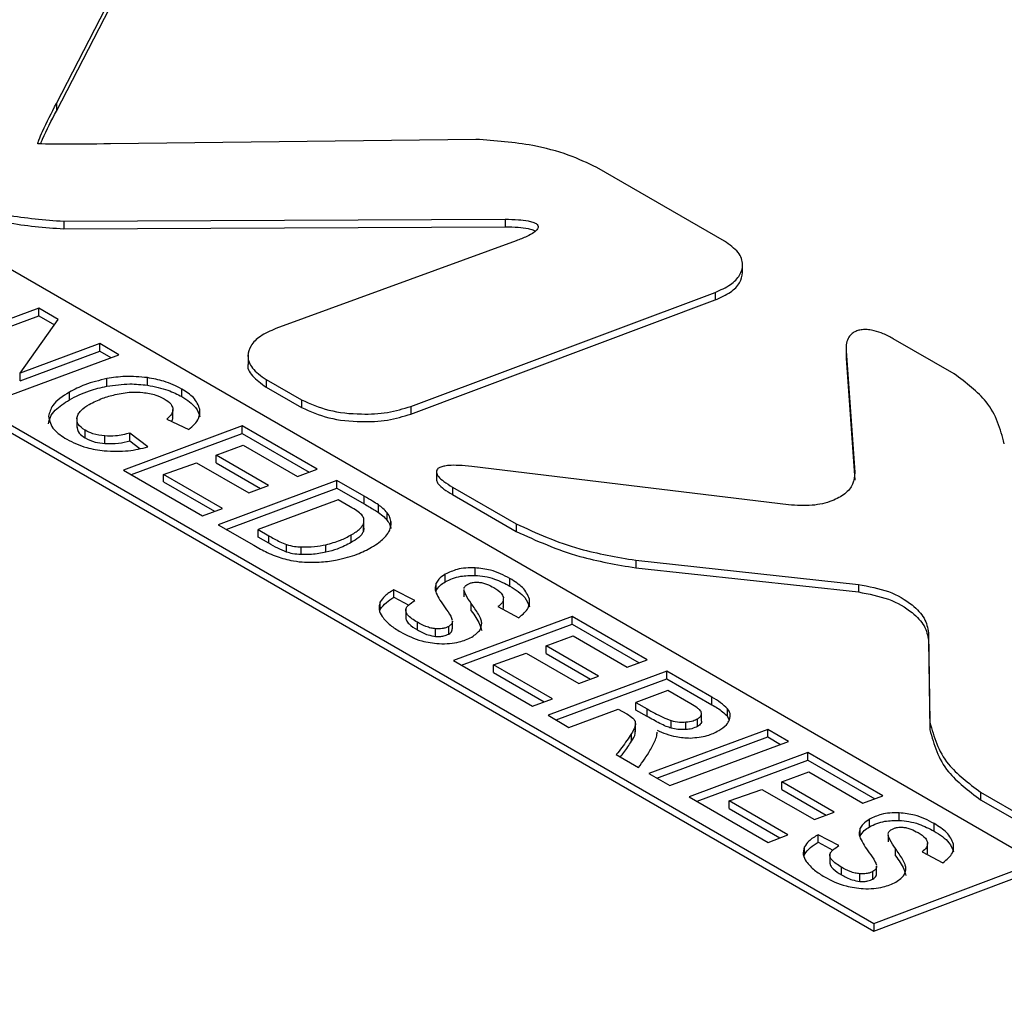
# Paper-space layout 'Sheet1' of a CAD drawing. Header units: millimetres. Extents: x 0 to 420, y 0 to 297.
# Tile 114 of 135: x 326.66 to 328.77, y 264.95 to 267.06. Entities that reach past the tile are written whole.
import ezdxf

# ---------------------------------------------------------------- set-up
doc = ezdxf.new("R2010")
doc.units = ezdxf.units.MM
doc.layers.add('SLD-0', color=179, linetype='Continuous')

psp = doc.layouts.new('Sheet1')

# ---------------------------------------------------------------- linework, layer by layer
at = {"layer": 'SLD-0', "color": 179, "linetype": 'Continuous', "lineweight": 25}
for p, q in [((326.7376, 266.8806), (326.9063, 267.2067)), ((326.7376, 266.8643), (326.9063, 267.1904)), ((328.8433, 265.2516), (325.5068, 267.1777)), ((325.1575, 267.0462), (328.494, 265.1201)), ((325.1575, 267.0298), (328.494, 265.1037)), ((326.7376, 266.8806), (326.7376, 266.8643)), ((327.6389, 266.8034), (326.8543, 266.7937)), ((328.1728, 266.5849), (327.8986, 266.7432)), ((326.7536, 266.6276), (327.7021, 266.6319)), ((326.7536, 266.6276), (326.7536, 266.6113)), ((327.7021, 266.6319), (327.7021, 266.6156)), ((326.7536, 266.6113), (327.7021, 266.6156)), ((327.7256, 266.5856), (327.2092, 266.3972)), ((328.2119, 266.5153), (328.2119, 266.5357)), ((327.4994, 266.23), (328.1528, 266.4749)), ((328.1528, 266.4749), (328.1528, 266.4586)), ((327.4994, 266.2136), (328.1528, 266.4586)), ((326.6997, 266.4409), (326.4446, 266.346)), ((326.7415, 266.4167), (326.6997, 266.4409)), ((326.6997, 266.4245), (326.6997, 266.4409)), ((326.4618, 266.3361), (326.6997, 266.4245)), ((326.66, 266.3017), (326.7415, 266.4167)), ((326.6997, 266.4245), (326.7333, 266.4051)), ((326.8307, 266.3652), (326.66, 266.3017)), ((326.8722, 266.3412), (326.8307, 266.3652)), ((326.8307, 266.3489), (326.8307, 266.3652)), ((328.6663, 266.3), (328.5356, 266.3754)), ((326.6172, 266.2464), (326.8722, 266.3412)), ((326.66, 266.2854), (326.8307, 266.3489)), ((326.8307, 266.3489), (326.855, 266.3348)), ((328.4341, 266.3568), (328.4341, 266.3364)), ((328.4343, 266.3498), (328.4529, 266.0884)), ((328.4343, 266.3498), (328.4343, 266.3334)), ((327.1494, 266.3408), (327.1494, 266.3204)), ((328.4346, 266.3384), (328.4343, 266.3334)), ((328.4343, 266.3334), (328.4529, 266.072)), ((326.66, 266.2854), (326.66, 266.3017)), ((326.8462, 266.2735), (326.8462, 266.2898)), ((326.9333, 266.2756), (326.9333, 266.2919)), ((327.1882, 266.2881), (327.2642, 266.2442)), ((327.1882, 266.2881), (327.1882, 266.2718)), ((326.7657, 266.2444), (326.7657, 266.2607)), ((327.0071, 266.2511), (327.0071, 266.2675)), ((327.1882, 266.2718), (327.2642, 266.2279)), ((327.2642, 266.2442), (327.2642, 266.2279)), ((326.9881, 266.2053), (326.9881, 266.2237)), ((327.046, 266.2077), (327.046, 266.224)), ((327.4994, 266.23), (327.4994, 266.2136)), ((326.7817, 266.205), (326.7817, 266.1846)), ((326.9751, 266.2029), (327.022, 266.1805)), ((326.7993, 266.1624), (326.7993, 266.1788)), ((327.1371, 266.1884), (326.882, 266.0935)), ((326.9342, 266.143), (326.8957, 266.1728)), ((326.8957, 266.1565), (326.8957, 266.1728)), ((326.8992, 266.0836), (327.1371, 266.172)), ((327.2982, 266.0953), (327.1371, 266.1884)), ((327.1371, 266.172), (327.1371, 266.1884)), ((327.1371, 266.172), (327.281, 266.0889)), ((326.8419, 266.1504), (326.8419, 266.1667)), ((326.8957, 266.1565), (326.9172, 266.1398)), ((327.0812, 266.1252), (327.1392, 266.1467)), ((327.1392, 266.1467), (327.2556, 266.0795)), ((326.9681, 266.0843), (327.0386, 266.1093)), ((327.0386, 266.1093), (327.1511, 266.0443)), ((327.1937, 266.0602), (327.0812, 266.1252)), ((327.0812, 266.1088), (327.0812, 266.1252)), ((327.0812, 266.1088), (327.1765, 266.0538)), ((326.882, 266.0935), (327.0518, 265.9955)), ((327.2556, 266.0795), (327.2982, 266.0953)), ((327.554, 266.0919), (327.554, 266.0715)), ((328.3103, 266.0186), (327.6299, 266.1011)), ((327.0945, 266.0113), (326.9681, 266.0843)), ((326.9681, 266.068), (326.9681, 266.0843)), ((326.9681, 266.068), (327.0773, 266.0049)), ((327.3404, 266.071), (327.0853, 265.9762)), ((327.399, 266.0372), (327.3404, 266.071)), ((327.3404, 266.0546), (327.3404, 266.071)), ((327.1025, 265.9662), (327.3404, 266.0546)), ((327.1511, 266.0443), (327.1937, 266.0602)), ((327.3404, 266.0546), (327.399, 266.0208)), ((327.5886, 266.057), (327.7253, 265.9781)), ((327.5886, 266.057), (327.5886, 266.0407)), ((327.3429, 266.0296), (327.1711, 265.9656)), ((327.3689, 266.0146), (327.3429, 266.0296)), ((327.399, 266.0208), (327.399, 266.0372)), ((327.5886, 266.0407), (327.7253, 265.9618)), ((327.0518, 265.9955), (327.0945, 266.0113)), ((327.4296, 266.0023), (327.4296, 266.0187)), ((327.3985, 265.9687), (327.3985, 265.9851)), ((327.4484, 265.9854), (327.4484, 266.0017)), ((327.0853, 265.9762), (327.1619, 265.9319)), ((327.1711, 265.9656), (327.1938, 265.9525)), ((327.1711, 265.9493), (327.1711, 265.9656)), ((327.3972, 265.9617), (327.3972, 265.978)), ((327.3981, 265.9688), (327.3972, 265.9617)), ((327.7253, 265.9781), (327.7253, 265.9618)), ((327.1938, 265.9362), (327.1711, 265.9493)), ((327.1938, 265.9362), (327.1938, 265.9525)), ((327.3712, 265.938), (327.3712, 265.9543)), ((327.2323, 265.9173), (327.2323, 265.9336)), ((327.2635, 265.912), (327.2635, 265.9283)), ((327.3166, 265.9169), (327.3166, 265.9333)), ((327.9824, 265.8998), (328.4605, 265.848)), ((327.9824, 265.8998), (327.9824, 265.8835)), ((327.637, 265.8674), (327.637, 265.8837)), ((327.9824, 265.8835), (328.4605, 265.8317)), ((327.5732, 265.8535), (327.5732, 265.8699)), ((327.712, 265.8443), (327.712, 265.8606)), ((327.5076, 265.8133), (327.4629, 265.8366)), ((327.4629, 265.8203), (327.4629, 265.8366)), ((327.5535, 265.8344), (327.5535, 265.8507)), ((327.6132, 265.8373), (327.6132, 265.821)), ((327.6133, 265.8353), (327.6134, 265.8373)), ((328.4605, 265.848), (328.4605, 265.8317)), ((327.4629, 265.8203), (327.4946, 265.8037)), ((327.6982, 265.8015), (327.6982, 265.8178)), ((327.7539, 265.8001), (327.7539, 265.8164)), ((327.4326, 265.7901), (327.4336, 265.7943)), ((327.4336, 265.7943), (327.4336, 265.8106)), ((327.4881, 265.7948), (327.4881, 265.7744)), ((327.6291, 265.7909), (327.6291, 265.8072)), ((327.6862, 265.8002), (327.731, 265.7765)), ((327.8457, 265.7793), (327.5907, 265.6844)), ((328.0069, 265.6862), (327.8457, 265.7793)), ((327.8457, 265.7629), (327.8457, 265.7793)), ((327.5131, 265.7503), (327.5131, 265.7667)), ((327.5524, 265.7364), (327.5524, 265.7527)), ((327.5805, 265.7413), (327.5805, 265.7576)), ((327.5885, 265.7527), (327.5885, 265.769)), ((327.6079, 265.6745), (327.8457, 265.7629)), ((327.8457, 265.7629), (327.9897, 265.6798)), ((327.7899, 265.716), (327.8479, 265.7376)), ((327.8479, 265.7376), (327.9642, 265.6704)), ((328.6113, 265.744), (328.6141, 265.552)), ((328.6113, 265.744), (328.6113, 265.7277)), ((327.9024, 265.6511), (327.7899, 265.716)), ((327.7899, 265.6997), (327.7899, 265.716)), ((328.6113, 265.7277), (328.6141, 265.5357)), ((327.6767, 265.6752), (327.7472, 265.7002)), ((327.7472, 265.7002), (327.8598, 265.6352)), ((327.7899, 265.6997), (327.8852, 265.6447)), ((327.9642, 265.6704), (328.0069, 265.6862)), ((327.5907, 265.6844), (327.7604, 265.5864)), ((327.8032, 265.6022), (327.6767, 265.6752)), ((327.6767, 265.6589), (327.6767, 265.6752)), ((327.6767, 265.6589), (327.7859, 265.5958)), ((328.0493, 265.6618), (327.7941, 265.567)), ((327.8113, 265.5571), (328.0493, 265.6454)), ((327.8598, 265.6352), (327.9024, 265.6511)), ((328.1458, 265.6061), (328.0493, 265.6618)), ((328.0493, 265.6454), (328.0493, 265.6618)), ((328.0493, 265.6454), (328.1458, 265.5897)), ((327.7604, 265.5864), (327.8032, 265.6022)), ((328.0513, 265.6201), (327.9828, 265.5946)), ((328.1005, 265.5917), (328.0513, 265.6201)), ((328.1458, 265.5897), (328.1458, 265.6061)), ((327.8389, 265.5411), (327.9445, 265.5804)), ((327.9445, 265.5804), (327.9628, 265.5699)), ((327.9828, 265.5946), (328.0065, 265.5809)), ((327.9828, 265.5783), (327.9828, 265.5946)), ((328.0065, 265.5646), (328.0065, 265.5809)), ((328.1796, 265.5645), (328.1796, 265.5808)), ((327.7941, 265.567), (327.8389, 265.5411)), ((328.0065, 265.5646), (327.9828, 265.5783)), ((328.1152, 265.5431), (328.1152, 265.5595)), ((328.1237, 265.5543), (328.1237, 265.5706)), ((328.1796, 265.5645), (328.1832, 265.5564)), ((327.9816, 265.5312), (327.9816, 265.5516)), ((328.0585, 265.5394), (328.0585, 265.5557)), ((328.0899, 265.5363), (328.0899, 265.5526)), ((328.6141, 265.552), (328.6141, 265.5357)), ((327.9731, 265.5112), (327.9731, 265.5276)), ((328.2657, 265.5368), (328.0106, 265.442)), ((328.0278, 265.4321), (328.2657, 265.5205)), ((328.3104, 265.511), (328.2657, 265.5368)), ((328.2657, 265.5205), (328.2657, 265.5368)), ((328.2657, 265.5205), (328.2932, 265.5046)), ((328.0553, 265.4162), (328.3104, 265.511)), ((327.9404, 265.4825), (327.9884, 265.4548)), ((328.3519, 265.4871), (328.0968, 265.3922)), ((328.513, 265.394), (328.3519, 265.4871)), ((328.3519, 265.4707), (328.3519, 265.4871)), ((328.114, 265.3823), (328.3519, 265.4707)), ((328.3519, 265.4707), (328.4958, 265.3876)), ((328.0106, 265.442), (328.0553, 265.4162)), ((328.296, 265.4238), (328.354, 265.4454)), ((328.354, 265.4454), (328.4704, 265.3782)), ((328.4085, 265.3589), (328.296, 265.4238)), ((328.296, 265.4075), (328.296, 265.4238)), ((328.0968, 265.3922), (328.2666, 265.2942)), ((328.1828, 265.383), (328.2534, 265.408)), ((328.2534, 265.408), (328.366, 265.343)), ((328.296, 265.4075), (328.3913, 265.3525)), ((328.4704, 265.3782), (328.513, 265.394)), ((328.7231, 265.4021), (328.8517, 265.3279)), ((328.7231, 265.4021), (328.7231, 265.3857)), ((328.3093, 265.31), (328.1828, 265.383)), ((328.1828, 265.3667), (328.1828, 265.383)), ((328.7231, 265.3857), (328.8517, 265.3115)), ((328.1828, 265.3667), (328.2921, 265.3036)), ((328.366, 265.343), (328.4085, 265.3589)), ((328.5482, 265.3414), (328.5482, 265.3577)), ((328.4844, 265.3275), (328.4844, 265.3438)), ((328.6232, 265.3182), (328.6232, 265.3345)), ((328.2666, 265.2942), (328.3093, 265.31)), ((328.4188, 265.2873), (328.3741, 265.3106)), ((328.3741, 265.2943), (328.3741, 265.3106)), ((328.4647, 265.3084), (328.4647, 265.3247)), ((328.5244, 265.3113), (328.5244, 265.295)), ((328.5246, 265.3093), (328.5246, 265.3113)), ((328.3448, 265.2682), (328.3448, 265.2846)), ((328.3741, 265.2943), (328.4058, 265.2777)), ((328.6094, 265.2754), (328.6094, 265.2918)), ((328.6651, 265.2741), (328.6651, 265.2904)), ((328.3438, 265.2641), (328.3448, 265.2682)), ((328.3993, 265.2688), (328.3993, 265.2484)), ((328.5403, 265.2649), (328.5403, 265.2812)), ((328.5974, 265.2741), (328.6422, 265.2505)), ((328.494, 265.1201), (328.8433, 265.2516)), ((328.4997, 265.2266), (328.4997, 265.243)), ((328.4243, 265.2243), (328.4243, 265.2407)), ((328.4637, 265.2104), (328.4637, 265.2267)), ((328.4917, 265.2153), (328.4917, 265.2316)), ((328.494, 265.1037), (328.8433, 265.2352)), ((328.494, 265.1201), (328.494, 265.1037))]:
    psp.add_line(p, q, dxfattribs=at)
at = {"layer": 'SLD-0', "color": 8, "linetype": 'Continuous', "lineweight": 25}
psp.add_line((327.4564, 265.9749), (327.4564, 265.9841), dxfattribs=at)
at = {"layer": 'SLD-0', "color": 179, "linetype": 'Continuous', "lineweight": 25}
for points, knots in [([(300.8117, 233.1349), (301.6188, 233.2648), (303.2339, 233.5248), (305.597, 234.02), (308.0793, 234.6326), (310.6473, 235.3998), (313.2718, 236.337), (315.7847, 237.3803), (318.1811, 238.5162), (320.457, 239.7305), (322.6938, 241.0634), (324.8882, 242.5115), (327.0544, 244.0642), (329.5567, 245.9831), (332.3625, 248.2786), (335.4913, 250.9386), (338.371, 253.376), (341.0645, 255.5658), (343.5864, 257.5012), (346.2373, 259.3761), (348.7394, 260.9713), (351.0598, 262.2977), (353.1481, 263.3799), (355.3328, 264.3974), (357.612, 265.3396), (359.8488, 266.1475), (362.024, 266.8283), (364.1112, 267.4047), (365.5452, 267.7306), (366.2619, 267.8935)], [0, 0, 0, 0, 0.027717, 0.05546, 0.083177, 0.117121, 0.151185, 0.185354, 0.219572, 0.253751, 0.287773, 0.32568, 0.363607, 0.401527, 0.462639, 0.523763, 0.584887, 0.631004, 0.677154, 0.723264, 0.769326, 0.800145, 0.831038, 0.861937, 0.892791, 0.923577, 0.949045, 0.974532, 1, 1, 1, 1]), ([(366.2864, 267.8306), (365.5699, 267.6713), (364.1362, 267.3526), (362.0491, 266.7847), (359.8738, 266.1107), (357.6369, 265.3079), (355.3576, 264.3698), (353.1731, 263.3553), (351.0853, 262.2756), (348.765, 260.9512), (346.2629, 259.3578), (343.6119, 257.4842), (341.0903, 255.5499), (338.3969, 253.3607), (335.5173, 250.9232), (332.3888, 248.2628), (329.5832, 245.9664), (327.0811, 244.0464), (324.9148, 242.4924), (322.7202, 241.0427), (320.4828, 239.7079), (318.206, 238.4914), (315.8088, 237.353), (313.2951, 236.3066), (310.6701, 235.3653), (308.1014, 234.5932), (305.618, 233.9748), (303.2535, 233.4727), (301.6375, 233.2059), (300.8299, 233.0726)], [0, 0, 0, 0, 0.02543, 0.050879, 0.076309, 0.107066, 0.137893, 0.168764, 0.19963, 0.230421, 0.276466, 0.322559, 0.368692, 0.414792, 0.475916, 0.53704, 0.598151, 0.636084, 0.674023, 0.711942, 0.745992, 0.780199, 0.814445, 0.848642, 0.882735, 0.916709, 0.944464, 0.972244, 1, 1, 1, 1]), ([(298.7179, 234.1414), (299.2253, 234.2087), (300.6004, 234.3911), (302.8024, 234.7899), (305.2927, 235.364), (307.7067, 236.0448), (310.032, 236.8188), (312.2498, 237.673), (314.3587, 238.5984), (316.3664, 239.5836), (318.5512, 240.7685), (320.8745, 242.1712), (323.3057, 243.8), (325.7351, 245.5706), (328.1718, 247.4742), (331.0968, 249.8757), (334.4088, 252.6822), (337.5839, 255.3157), (340.2212, 257.3746), (342.2608, 258.882), (344.3881, 260.3481), (346.6208, 261.7651), (348.9849, 263.1167), (351.488, 264.3914), (354.1242, 265.5745), (356.8761, 266.6641), (358.8127, 267.2913), (359.7795, 267.6045)], [0, 0, 0, 0, 0.018184, 0.049281, 0.080496, 0.11178, 0.14305, 0.174192, 0.204849, 0.235532, 0.266199, 0.309531, 0.352901, 0.396258, 0.44618, 0.496107, 0.573894, 0.651674, 0.690242, 0.72883, 0.7674, 0.805943, 0.844697, 0.883574, 0.922465, 0.96129, 1, 1, 1, 1]), ([(326.6981, 266.7941), (326.6981, 266.7942), (326.698, 266.7942), (326.6979, 266.7943), (326.6979, 266.7947), (326.698, 266.7955), (326.6986, 266.7979), (326.7017, 266.8064), (326.7142, 266.8344), (326.7275, 266.8606), (326.7376, 266.8806)], [0, 0, 0, 0, 0.000846, 0.001972, 0.004452, 0.011092, 0.03004, 0.085506, 0.301996, 1, 1, 1, 1]), ([(326.7036, 266.7937), (326.705, 266.7972), (326.7151, 266.8209), (326.7273, 266.8443), (326.7376, 266.8643)], [0, 0, 0, 0, 0.147477, 1, 1, 1, 1]), ([(360.289, 266.7921), (359.6913, 266.634), (358.496, 266.3177), (356.4456, 265.6679), (354.1631, 264.828), (351.7016, 263.7616), (349.3617, 262.6011), (347.097, 261.3364), (344.9073, 259.9775), (342.7816, 258.5337), (340.7472, 257.0444), (338.1135, 254.9992), (334.9453, 252.3715), (331.6443, 249.5559), (328.7309, 247.1375), (326.298, 245.2092), (323.8698, 243.4088), (321.4365, 241.7447), (319.1088, 240.3029), (316.9158, 239.076), (314.8963, 238.0462), (312.7792, 237.0681), (310.5578, 236.156), (308.2358, 235.3099), (305.8305, 234.5268), (303.359, 233.7983), (301.66, 233.3558), (300.8117, 233.1349)], [0, 0, 0, 0, 0.023728, 0.047457, 0.0841, 0.120822, 0.157572, 0.194252, 0.233184, 0.272146, 0.311129, 0.350089, 0.429139, 0.508199, 0.559187, 0.610171, 0.654702, 0.699245, 0.743753, 0.775484, 0.807231, 0.838954, 0.87111, 0.903362, 0.935635, 0.967864, 1, 1, 1, 1]), ([(326.8543, 266.7937), (326.8148, 266.7933), (326.7656, 266.7928), (326.7142, 266.7932), (326.7018, 266.7937), (326.699, 266.7939), (326.6983, 266.7941), (326.6982, 266.7941), (326.6981, 266.7941)], [0, 0, 0, 0, 0.757155, 0.944438, 0.986459, 0.996156, 0.998476, 1, 1, 1, 1]), ([(327.8986, 266.7432), (327.8788, 266.7525), (327.8371, 266.7721), (327.7495, 266.7954), (327.6802, 266.8004), (327.6389, 266.8034)], [0, 0, 0, 0, 0.268801, 0.564488, 1, 1, 1, 1]), ([(326.4938, 266.689), (326.5136, 266.6796), (326.5553, 266.6599), (326.6429, 266.6363), (326.7123, 266.6308), (326.7536, 266.6276)], [0, 0, 0, 0, 0.268719, 0.564567, 1, 1, 1, 1]), ([(326.4938, 266.6727), (326.5136, 266.6633), (326.5553, 266.6436), (326.6429, 266.6199), (326.7123, 266.6145), (326.7536, 266.6113)], [0, 0, 0, 0, 0.268719, 0.564567, 1, 1, 1, 1]), ([(327.7021, 266.6319), (327.7115, 266.6318), (327.728, 266.6316), (327.7479, 266.6294), (327.7607, 266.6262), (327.7682, 266.6229), (327.7724, 266.6187), (327.7728, 266.6138), (327.7697, 266.6087), (327.7619, 266.602), (327.7471, 266.5939), (327.7334, 266.5886), (327.7256, 266.5856)], [0, 0, 0, 0, 0.180979, 0.319924, 0.391632, 0.449806, 0.49987, 0.549937, 0.608118, 0.679846, 0.81887, 1, 1, 1, 1]), ([(327.7021, 266.6156), (327.7115, 266.6155), (327.728, 266.6153), (327.7478, 266.613), (327.7604, 266.6101), (327.765, 266.6077), (327.7669, 266.6067)], [0, 0, 0, 0, 0.411547, 0.727509, 0.890574, 1, 1, 1, 1]), ([(328.1528, 266.4749), (328.1645, 266.4801), (328.187, 266.4901), (328.2075, 266.5114), (328.2146, 266.5356), (328.2049, 266.5624), (328.1838, 266.5772), (328.1728, 266.5849)], [0, 0, 0, 0, 0.19903, 0.381114, 0.556552, 0.767755, 1, 1, 1, 1]), ([(328.1528, 266.4586), (328.1645, 266.4638), (328.1868, 266.4738), (328.208, 266.4949), (328.2106, 266.51), (328.2118, 266.5173)], [0, 0, 0, 0, 0.3600971, 0.6895354, 1, 1, 1, 1]), ([(327.2092, 266.3972), (327.1974, 266.3921), (327.1749, 266.3823), (327.154, 266.3612), (327.1466, 266.3372), (327.1562, 266.3104), (327.1772, 266.2958), (327.1882, 266.2881)], [0, 0, 0, 0, 0.199643, 0.381624, 0.556578, 0.767368, 1, 1, 1, 1]), ([(328.5356, 266.3754), (328.5287, 266.3792), (328.5162, 266.3859), (328.4977, 266.3922), (328.4829, 266.3949), (328.4715, 266.3953), (328.4612, 266.3938), (328.4524, 266.3905), (328.4452, 266.3854), (328.4386, 266.3772), (328.4341, 266.3651), (328.4342, 266.3552), (328.4343, 266.3498)], [0, 0, 0, 0, 0.167146, 0.3013753, 0.3754496, 0.4402836, 0.4999802, 0.5596919, 0.6245436, 0.6986541, 0.8328883, 1, 1, 1, 1]), ([(327.1494, 266.3225), (327.1494, 266.3224), (327.1466, 266.3136), (327.1575, 266.294), (327.1777, 266.2794), (327.1882, 266.2718)], [0, 0, 0, 0, 0.003258, 0.47708, 1, 1, 1, 1]), ([(328.774, 266.1501), (328.7657, 266.1813), (328.7508, 266.2366), (328.692, 266.2807), (328.6663, 266.3)], [0, 0, 0, 0, 0.563427, 1, 1, 1, 1]), ([(326.8462, 266.2898), (326.8298, 266.286), (326.8, 266.2789), (326.7764, 266.2664), (326.7657, 266.2607)], [0, 0, 0, 0, 0.550076, 1, 1, 1, 1]), ([(326.9333, 266.2919), (326.9172, 266.2935), (326.8878, 266.2963), (326.8591, 266.2919), (326.8462, 266.2898)], [0, 0, 0, 0, 0.549523, 1, 1, 1, 1]), ([(326.8462, 266.2735), (326.8626, 266.2759), (326.8915, 266.2801), (326.9207, 266.277), (326.9333, 266.2756)], [0, 0, 0, 0, 0.567977, 1, 1, 1, 1]), ([(327.0071, 266.2675), (326.9949, 266.2736), (326.9729, 266.2846), (326.9454, 266.2897), (326.9333, 266.2919)], [0, 0, 0, 0, 0.560875, 1, 1, 1, 1]), ([(326.7657, 266.2607), (326.7516, 266.2517), (326.728, 266.2367), (326.723, 266.2169), (326.7209, 266.209)], [0, 0, 0, 0, 0.600211, 1, 1, 1, 1]), ([(326.7657, 266.2444), (326.7794, 266.2514), (326.8034, 266.2638), (326.8333, 266.2706), (326.8462, 266.2735)], [0, 0, 0, 0, 0.568271, 1, 1, 1, 1]), ([(326.8639, 266.2555), (326.8754, 266.2578), (326.8948, 266.2619), (326.9153, 266.2607), (326.9236, 266.2602)], [0, 0, 0, 0, 0.591853, 1, 1, 1, 1]), ([(326.9236, 266.2602), (326.9332, 266.2587), (326.9502, 266.2561), (326.9634, 266.2494), (326.9691, 266.2465)], [0, 0, 0, 0, 0.564728, 1, 1, 1, 1]), ([(326.9333, 266.2756), (326.9486, 266.2726), (326.9761, 266.2672), (326.9976, 266.2561), (327.0071, 266.2511)], [0, 0, 0, 0, 0.556985, 1, 1, 1, 1]), ([(327.046, 266.224), (327.0426, 266.2327), (327.0362, 266.2492), (327.0164, 266.2616), (327.0071, 266.2675)], [0, 0, 0, 0, 0.528933, 1, 1, 1, 1]), ([(326.7209, 266.1926), (326.7218, 266.1976), (326.7235, 266.2078), (326.7375, 266.2262), (326.7547, 266.2373), (326.7657, 266.2444)], [0, 0, 0, 0, 0.250779, 0.517225, 1, 1, 1, 1]), ([(326.8081, 266.2344), (326.8174, 266.2391), (326.8343, 266.2477), (326.8547, 266.2531), (326.8639, 266.2555)], [0, 0, 0, 0, 0.548809, 1, 1, 1, 1]), ([(326.9691, 266.2465), (326.9746, 266.243), (326.9838, 266.2371), (326.9867, 266.2293), (326.9879, 266.2261)], [0, 0, 0, 0, 0.592364, 1, 1, 1, 1]), ([(327.0071, 266.2511), (327.0186, 266.2437), (327.0381, 266.231), (327.0437, 266.2145), (327.046, 266.2077)], [0, 0, 0, 0, 0.587333, 1, 1, 1, 1]), ([(327.2642, 266.2442), (327.283, 266.2359), (327.321, 266.2191), (327.3879, 266.2124), (327.4496, 266.2152), (327.4829, 266.2251), (327.4994, 266.23)], [0, 0, 0, 0, 0.27759, 0.560165, 0.781793, 1, 1, 1, 1]), ([(326.7818, 266.2047), (326.7824, 266.2076), (326.7837, 266.2134), (326.792, 266.2239), (326.8018, 266.2303), (326.8081, 266.2344)], [0, 0, 0, 0, 0.2514244, 0.5186225, 1, 1, 1, 1]), ([(326.9879, 266.2261), (326.988, 266.2241), (326.9882, 266.2199), (326.9843, 266.2118), (326.9787, 266.2064), (326.9751, 266.2029)], [0, 0, 0, 0, 0.2455171, 0.5122363, 1, 1, 1, 1]), ([(327.022, 266.1805), (327.0307, 266.1881), (327.0459, 266.2014), (327.046, 266.2172), (327.046, 266.224)], [0, 0, 0, 0, 0.572656, 1, 1, 1, 1]), ([(327.2642, 266.2279), (327.283, 266.2196), (327.321, 266.2027), (327.3879, 266.196), (327.4496, 266.1989), (327.4829, 266.2087), (327.4994, 266.2136)], [0, 0, 0, 0, 0.27759, 0.560165, 0.781793, 1, 1, 1, 1]), ([(326.7209, 266.209), (326.7233, 266.199), (326.7277, 266.1802), (326.7497, 266.1662), (326.7601, 266.1596)], [0, 0, 0, 0, 0.528055, 1, 1, 1, 1]), ([(326.7993, 266.1788), (326.7933, 266.1831), (326.7827, 266.1907), (326.7821, 266.2004), (326.7818, 266.2047)], [0, 0, 0, 0, 0.55824, 1, 1, 1, 1]), ([(326.9848, 266.1983), (326.9854, 266.1989), (326.988, 266.2016), (326.9877, 266.2049), (326.9875, 266.2074)], [0, 0, 0, 0, 0.217772, 1, 1, 1, 1]), ([(326.7818, 266.1884), (326.7824, 266.1829), (326.7835, 266.1732), (326.7944, 266.1657), (326.7993, 266.1624)], [0, 0, 0, 0, 0.556262, 1, 1, 1, 1]), ([(326.8419, 266.1667), (326.8329, 266.1679), (326.817, 266.1699), (326.8046, 266.1761), (326.7993, 266.1788)], [0, 0, 0, 0, 0.564271, 1, 1, 1, 1]), ([(326.8957, 266.1728), (326.8856, 266.1703), (326.8683, 266.1659), (326.8496, 266.1665), (326.8419, 266.1667)], [0, 0, 0, 0, 0.587142, 1, 1, 1, 1]), ([(326.7601, 266.1596), (326.7736, 266.1528), (326.7973, 266.1409), (326.8276, 266.1366), (326.8406, 266.1347)], [0, 0, 0, 0, 0.570563, 1, 1, 1, 1]), ([(326.7993, 266.1624), (326.8062, 266.1591), (326.8188, 266.1531), (326.8348, 266.1512), (326.8419, 266.1504)], [0, 0, 0, 0, 0.552474, 1, 1, 1, 1]), ([(326.8419, 266.1504), (326.8519, 266.1502), (326.8706, 266.15), (326.8877, 266.1544), (326.8957, 266.1565)], [0, 0, 0, 0, 0.530118, 1, 1, 1, 1]), ([(326.8406, 266.1347), (326.858, 266.134), (326.8904, 266.1328), (326.9203, 266.1398), (326.9342, 266.143)], [0, 0, 0, 0, 0.538283, 1, 1, 1, 1]), ([(327.6299, 266.1011), (327.6207, 266.102), (327.6044, 266.1037), (327.584, 266.1038), (327.5702, 266.102), (327.5616, 266.0995), (327.5558, 266.0957), (327.5535, 266.0909), (327.5546, 266.0854), (327.5596, 266.0777), (327.5708, 266.0679), (327.5822, 266.0609), (327.5886, 266.057)], [0, 0, 0, 0, 0.179368, 0.317734, 0.389723, 0.448727, 0.500044, 0.551357, 0.610363, 0.68235, 0.820694, 1, 1, 1, 1]), ([(328.4529, 266.0884), (328.4524, 266.0799), (328.4513, 266.0637), (328.4333, 266.042), (328.4033, 266.0253), (328.3598, 266.0154), (328.3274, 266.0175), (328.3103, 266.0186)], [0, 0, 0, 0, 0.200916, 0.382481, 0.556271, 0.766228, 1, 1, 1, 1]), ([(327.5543, 266.0735), (327.5544, 266.0722), (327.5546, 266.0686), (327.5598, 266.0614), (327.5707, 266.0515), (327.5822, 266.0446), (327.5886, 266.0407)], [0, 0, 0, 0, 0.103153, 0.268849, 0.587282, 1, 1, 1, 1]), ([(327.4296, 266.0187), (327.4254, 266.0213), (327.4155, 266.0277), (327.4051, 266.0337), (327.399, 266.0372)], [0, 0, 0, 0, 0.421512, 1, 1, 1, 1]), ([(327.3937, 265.9973), (327.3904, 266.0001), (327.3832, 266.0064), (327.3739, 266.0117), (327.3689, 266.0146)], [0, 0, 0, 0, 0.455985, 1, 1, 1, 1]), ([(327.399, 266.0208), (327.4063, 266.0166), (327.4168, 266.0106), (327.4266, 266.0043), (327.4296, 266.0023)], [0, 0, 0, 0, 0.698427, 1, 1, 1, 1]), ([(327.4484, 266.0017), (327.4455, 266.0049), (327.4402, 266.0109), (327.4329, 266.0162), (327.4296, 266.0187)], [0, 0, 0, 0, 0.537538, 1, 1, 1, 1]), ([(327.3972, 265.978), (327.3981, 265.9818), (327.3996, 265.9885), (327.3955, 265.9947), (327.3937, 265.9973)], [0, 0, 0, 0, 0.5787128, 1, 1, 1, 1]), ([(327.4296, 266.0023), (327.4338, 265.9992), (327.441, 265.9939), (327.4462, 265.9879), (327.4484, 265.9854)], [0, 0, 0, 0, 0.581927, 1, 1, 1, 1]), ([(327.4564, 265.9841), (327.4556, 265.9875), (327.4541, 265.9936), (327.4501, 265.9992), (327.4484, 266.0017)], [0, 0, 0, 0, 0.559012, 1, 1, 1, 1]), ([(327.4484, 265.9854), (327.4506, 265.9822), (327.4545, 265.9765), (327.4558, 265.9704), (327.4564, 265.9678)], [0, 0, 0, 0, 0.560202, 1, 1, 1, 1]), ([(327.454, 265.9654), (327.4552, 265.9689), (327.4573, 265.9751), (327.4567, 265.9814), (327.4564, 265.9841)], [0, 0, 0, 0, 0.566665, 1, 1, 1, 1]), ([(327.3712, 265.9543), (327.3784, 265.9586), (327.3899, 265.9656), (327.3952, 265.9746), (327.3972, 265.978)], [0, 0, 0, 0, 0.623165, 1, 1, 1, 1]), ([(327.3972, 265.9617), (327.3962, 265.9596), (327.3939, 265.955), (327.3854, 265.9468), (327.3768, 265.9415), (327.3712, 265.938)], [0, 0, 0, 0, 0.230554, 0.495574, 1, 1, 1, 1]), ([(327.4404, 265.9463), (327.4437, 265.9498), (327.4494, 265.9559), (327.4527, 265.9626), (327.454, 265.9654)], [0, 0, 0, 0, 0.576523, 1, 1, 1, 1]), ([(327.7253, 265.9781), (327.7691, 265.9582), (327.8468, 265.9229), (327.9412, 265.9068), (327.9824, 265.8998)], [0, 0, 0, 0, 0.564273, 1, 1, 1, 1]), ([(327.7253, 265.9618), (327.7691, 265.9419), (327.8468, 265.9066), (327.9412, 265.8905), (327.9824, 265.8835)], [0, 0, 0, 0, 0.564273, 1, 1, 1, 1]), ([(327.1938, 265.9525), (327.2016, 265.948), (327.2135, 265.9411), (327.2275, 265.9356), (327.2323, 265.9336)], [0, 0, 0, 0, 0.650655, 1, 1, 1, 1]), ([(327.3166, 265.9333), (327.3274, 265.9361), (327.3475, 265.9415), (327.3636, 265.9502), (327.3712, 265.9543)], [0, 0, 0, 0, 0.533245, 1, 1, 1, 1]), ([(327.4148, 265.9276), (327.4203, 265.931), (327.4298, 265.9368), (327.4372, 265.9435), (327.4404, 265.9463)], [0, 0, 0, 0, 0.577496, 1, 1, 1, 1]), ([(327.1619, 265.9319), (327.1712, 265.9266), (327.1856, 265.9183), (327.202, 265.9115), (327.2079, 265.909)], [0, 0, 0, 0, 0.644042, 1, 1, 1, 1]), ([(327.2323, 265.9173), (327.2259, 265.92), (327.2121, 265.9256), (327.2001, 265.9325), (327.1938, 265.9362)], [0, 0, 0, 0, 0.468947, 1, 1, 1, 1]), ([(327.2323, 265.9336), (327.2378, 265.9321), (327.2477, 265.9293), (327.2586, 265.9286), (327.2635, 265.9283)], [0, 0, 0, 0, 0.550988, 1, 1, 1, 1]), ([(327.2635, 265.9283), (327.2732, 265.9284), (327.2914, 265.9285), (327.3086, 265.9318), (327.3166, 265.9333)], [0, 0, 0, 0, 0.534891, 1, 1, 1, 1]), ([(327.3712, 265.938), (327.3616, 265.9329), (327.3453, 265.9242), (327.325, 265.9191), (327.3166, 265.9169)], [0, 0, 0, 0, 0.585347, 1, 1, 1, 1]), ([(327.3412, 265.9007), (327.356, 265.9042), (327.3833, 265.9108), (327.4049, 265.9223), (327.4148, 265.9276)], [0, 0, 0, 0, 0.5414478, 1, 1, 1, 1]), ([(327.2079, 265.909), (327.2187, 265.9055), (327.2369, 265.8994), (327.2574, 265.897), (327.2658, 265.8961)], [0, 0, 0, 0, 0.591052, 1, 1, 1, 1]), ([(327.2635, 265.912), (327.2573, 265.9124), (327.2464, 265.9132), (327.2366, 265.9161), (327.2323, 265.9173)], [0, 0, 0, 0, 0.567423, 1, 1, 1, 1]), ([(327.3166, 265.9169), (327.3065, 265.9151), (327.2892, 265.9119), (327.271, 265.9119), (327.2635, 265.912)], [0, 0, 0, 0, 0.583888, 1, 1, 1, 1]), ([(327.2658, 265.8961), (327.2797, 265.8956), (327.3053, 265.8948), (327.3299, 265.8988), (327.3412, 265.9007)], [0, 0, 0, 0, 0.540939, 1, 1, 1, 1]), ([(327.637, 265.8837), (327.6303, 265.8837), (327.6172, 265.8838), (327.5943, 265.8799), (327.5813, 265.8737), (327.5732, 265.8699)], [0, 0, 0, 0, 0.286063, 0.558847, 1, 1, 1, 1]), ([(327.712, 265.8606), (327.6988, 265.8676), (327.6771, 265.8792), (327.6483, 265.8824), (327.637, 265.8837)], [0, 0, 0, 0, 0.6053382, 1, 1, 1, 1]), ([(327.5732, 265.8699), (327.5682, 265.8666), (327.5594, 265.8609), (327.5552, 265.8538), (327.5535, 265.8507)], [0, 0, 0, 0, 0.577795, 1, 1, 1, 1]), ([(327.5732, 265.8535), (327.5783, 265.8561), (327.5881, 265.8611), (327.6097, 265.867), (327.6266, 265.8672), (327.637, 265.8674)], [0, 0, 0, 0, 0.286224, 0.559042, 1, 1, 1, 1]), ([(327.637, 265.8674), (327.6441, 265.8668), (327.6588, 265.8655), (327.6852, 265.8582), (327.7015, 265.8497), (327.712, 265.8443)], [0, 0, 0, 0, 0.246156, 0.512509, 1, 1, 1, 1]), ([(327.7539, 265.8164), (327.7501, 265.825), (327.7426, 265.8418), (327.722, 265.8544), (327.712, 265.8606)], [0, 0, 0, 0, 0.512764, 1, 1, 1, 1]), ([(327.4629, 265.8366), (327.4556, 265.8322), (327.443, 265.8246), (327.4364, 265.8148), (327.4336, 265.8106)], [0, 0, 0, 0, 0.577599, 1, 1, 1, 1]), ([(327.5535, 265.8507), (327.5522, 265.8468), (327.55, 265.8397), (327.5523, 265.8327), (327.5534, 265.8295)], [0, 0, 0, 0, 0.5543609, 1, 1, 1, 1]), ([(327.5535, 265.8344), (327.5559, 265.8383), (327.5603, 265.8454), (327.5692, 265.851), (327.5732, 265.8535)], [0, 0, 0, 0, 0.540027, 1, 1, 1, 1]), ([(327.6291, 265.8072), (327.6246, 265.8134), (327.6179, 265.8226), (327.6144, 265.8322), (327.6133, 265.8353)], [0, 0, 0, 0, 0.680084, 1, 1, 1, 1]), ([(327.6134, 265.8394), (327.6138, 265.8406), (327.6149, 265.8439), (327.6186, 265.8465), (327.6209, 265.8481)], [0, 0, 0, 0, 0.385075, 1, 1, 1, 1]), ([(327.6209, 265.8481), (327.6228, 265.849), (327.6264, 265.8508), (327.6345, 265.8528), (327.6408, 265.8527), (327.6448, 265.8527)], [0, 0, 0, 0, 0.280505, 0.551051, 1, 1, 1, 1]), ([(327.6448, 265.8527), (327.6476, 265.8523), (327.6537, 265.8515), (327.6651, 265.8477), (327.6726, 265.8437), (327.6775, 265.841)], [0, 0, 0, 0, 0.220144, 0.481917, 1, 1, 1, 1]), ([(327.6775, 265.841), (327.6836, 265.8373), (327.6935, 265.8312), (327.6967, 265.8231), (327.698, 265.82)], [0, 0, 0, 0, 0.6121728, 1, 1, 1, 1]), ([(327.712, 265.8443), (327.7243, 265.8365), (327.7448, 265.8237), (327.7513, 265.8068), (327.7539, 265.8001)], [0, 0, 0, 0, 0.603673, 1, 1, 1, 1]), ([(328.4605, 265.848), (328.4829, 265.8438), (328.5282, 265.8352), (328.5751, 265.8071), (328.6051, 265.776), (328.6092, 265.7546), (328.6113, 265.744)], [0, 0, 0, 0, 0.277997, 0.560032, 0.781354, 1, 1, 1, 1]), ([(327.4336, 265.7943), (327.4373, 265.7995), (327.4443, 265.8093), (327.4571, 265.8168), (327.4629, 265.8203)], [0, 0, 0, 0, 0.540447, 1, 1, 1, 1]), ([(327.4881, 265.794), (327.4886, 265.7955), (327.4897, 265.799), (327.4963, 265.8057), (327.503, 265.8102), (327.5076, 265.8133)], [0, 0, 0, 0, 0.204876, 0.463365, 1, 1, 1, 1]), ([(327.5534, 265.8295), (327.556, 265.8244), (327.5615, 265.8138), (327.5688, 265.8034), (327.5726, 265.798)], [0, 0, 0, 0, 0.476792, 1, 1, 1, 1]), ([(327.698, 265.82), (327.6977, 265.8161), (327.697, 265.8088), (327.6897, 265.8029), (327.6862, 265.8002)], [0, 0, 0, 0, 0.532257, 1, 1, 1, 1]), ([(327.731, 265.7765), (327.7393, 265.7833), (327.7541, 265.7954), (327.754, 265.81), (327.7539, 265.8164)], [0, 0, 0, 0, 0.56552, 1, 1, 1, 1]), ([(328.4605, 265.8317), (328.4829, 265.8274), (328.5282, 265.8189), (328.5751, 265.7907), (328.6051, 265.7597), (328.6092, 265.7383), (328.6113, 265.7277)], [0, 0, 0, 0, 0.277997, 0.560032, 0.781354, 1, 1, 1, 1]), ([(327.4336, 265.8106), (327.4318, 265.805), (327.4286, 265.7943), (327.4345, 265.7841), (327.4373, 265.7793)], [0, 0, 0, 0, 0.53033, 1, 1, 1, 1]), ([(327.5131, 265.7667), (327.5052, 265.7717), (327.4949, 265.7782), (327.4884, 265.7883), (327.4882, 265.7922), (327.4881, 265.794)], [0, 0, 0, 0, 0.633851, 0.826616, 1, 1, 1, 1]), ([(327.5726, 265.798), (327.5771, 265.7919), (327.5835, 265.7833), (327.5872, 265.7741), (327.5882, 265.7714)], [0, 0, 0, 0, 0.703812, 1, 1, 1, 1]), ([(327.6515, 265.7651), (327.651, 265.7677), (327.6497, 265.7742), (327.642, 265.7883), (327.6343, 265.7995), (327.6291, 265.8072)], [0, 0, 0, 0, 0.1815034, 0.4384017, 1, 1, 1, 1]), ([(327.6965, 265.7947), (327.6965, 265.7948), (327.6984, 265.7968), (327.698, 265.7991), (327.6976, 265.8015)], [0, 0, 0, 0, 0.006313, 1, 1, 1, 1]), ([(327.4373, 265.7793), (327.4428, 265.7728), (327.453, 265.7605), (327.4692, 265.7507), (327.4768, 265.746)], [0, 0, 0, 0, 0.531073, 1, 1, 1, 1]), ([(327.4881, 265.7777), (327.4883, 265.7753), (327.4888, 265.7702), (327.4971, 265.7605), (327.5067, 265.7544), (327.5131, 265.7503)], [0, 0, 0, 0, 0.222917, 0.481954, 1, 1, 1, 1]), ([(327.6291, 265.7909), (327.6359, 265.7816), (327.646, 265.768), (327.6502, 265.7534), (327.6515, 265.7487)], [0, 0, 0, 0, 0.681376, 1, 1, 1, 1]), ([(327.5524, 265.7527), (327.549, 265.7532), (327.5416, 265.7541), (327.5279, 265.7588), (327.519, 265.7635), (327.5131, 265.7667)], [0, 0, 0, 0, 0.223313, 0.485947, 1, 1, 1, 1]), ([(327.5131, 265.7503), (327.5204, 265.7463), (327.5318, 265.7399), (327.5469, 265.7373), (327.5524, 265.7364)], [0, 0, 0, 0, 0.632715, 1, 1, 1, 1]), ([(327.5805, 265.7576), (327.5784, 265.7566), (327.5743, 265.7546), (327.5646, 265.7524), (327.5572, 265.7526), (327.5524, 265.7527)], [0, 0, 0, 0, 0.270531, 0.538358, 1, 1, 1, 1]), ([(327.5883, 265.769), (327.5883, 265.7683), (327.5884, 265.7663), (327.5866, 265.7621), (327.5828, 265.7593), (327.5805, 265.7576)], [0, 0, 0, 0, 0.1659187, 0.4921385, 1, 1, 1, 1]), ([(327.5805, 265.7413), (327.5821, 265.7424), (327.5851, 265.7444), (327.5881, 265.7484), (327.588, 265.7512), (327.588, 265.7527)], [0, 0, 0, 0, 0.327343, 0.646927, 1, 1, 1, 1]), ([(327.63, 265.735), (327.6372, 265.74), (327.6498, 265.7488), (327.651, 265.7602), (327.6515, 265.7651)], [0, 0, 0, 0, 0.567177, 1, 1, 1, 1]), ([(327.4768, 265.746), (327.4912, 265.7385), (327.5154, 265.7258), (327.5471, 265.7222), (327.5598, 265.7208)], [0, 0, 0, 0, 0.598501, 1, 1, 1, 1]), ([(327.5524, 265.7364), (327.5555, 265.7363), (327.5613, 265.736), (327.5715, 265.7372), (327.5771, 265.7398), (327.5805, 265.7413)], [0, 0, 0, 0, 0.303543, 0.579197, 1, 1, 1, 1]), ([(327.5598, 265.7208), (327.5674, 265.7207), (327.582, 265.7206), (327.6072, 265.7244), (327.6214, 265.731), (327.63, 265.735)], [0, 0, 0, 0, 0.29544, 0.570192, 1, 1, 1, 1]), ([(328.1796, 265.5808), (328.1749, 265.5854), (328.1654, 265.5945), (328.1524, 265.6022), (328.1458, 265.6061)], [0, 0, 0, 0, 0.494926, 1, 1, 1, 1]), ([(328.0065, 265.5809), (328.0174, 265.5745), (328.0333, 265.5651), (328.0524, 265.558), (328.0585, 265.5557)], [0, 0, 0, 0, 0.680982, 1, 1, 1, 1]), ([(328.1227, 265.5749), (328.1219, 265.5761), (328.1198, 265.579), (328.1123, 265.5846), (328.1053, 265.5888), (328.1005, 265.5917)], [0, 0, 0, 0, 0.181049, 0.436479, 1, 1, 1, 1]), ([(328.1458, 265.5897), (328.1539, 265.5849), (328.1669, 265.5772), (328.1761, 265.568), (328.1796, 265.5645)], [0, 0, 0, 0, 0.624194, 1, 1, 1, 1]), ([(328.1839, 265.5574), (328.1849, 265.562), (328.1868, 265.57), (328.1818, 265.5775), (328.1796, 265.5808)], [0, 0, 0, 0, 0.56696, 1, 1, 1, 1]), ([(327.9628, 265.5699), (327.9678, 265.567), (327.9755, 265.5625), (327.9794, 265.5567), (327.9808, 265.5546)], [0, 0, 0, 0, 0.650703, 1, 1, 1, 1]), ([(328.0585, 265.5394), (328.0549, 265.5406), (328.0463, 265.5435), (328.0289, 265.552), (328.0156, 265.5595), (328.0065, 265.5646)], [0, 0, 0, 0, 0.181686, 0.438849, 1, 1, 1, 1]), ([(328.0899, 265.5526), (328.0954, 265.5533), (328.1048, 265.5544), (328.1121, 265.558), (328.1152, 265.5595)], [0, 0, 0, 0, 0.57594, 1, 1, 1, 1]), ([(328.1152, 265.5595), (328.1171, 265.5607), (328.1207, 265.5631), (328.1243, 265.5685), (328.1233, 265.5724), (328.1227, 265.5749)], [0, 0, 0, 0, 0.292307, 0.562163, 1, 1, 1, 1]), ([(327.9808, 265.5546), (327.9812, 265.5526), (327.9821, 265.5481), (327.9797, 265.5389), (327.9757, 265.5321), (327.9731, 265.5276)], [0, 0, 0, 0, 0.222892, 0.486929, 1, 1, 1, 1]), ([(328.0585, 265.5557), (328.0643, 265.5544), (328.0744, 265.552), (328.0853, 265.5524), (328.0899, 265.5526)], [0, 0, 0, 0, 0.574145, 1, 1, 1, 1]), ([(328.0899, 265.5363), (328.084, 265.5361), (328.0731, 265.5358), (328.0631, 265.5383), (328.0585, 265.5394)], [0, 0, 0, 0, 0.543152, 1, 1, 1, 1]), ([(328.1152, 265.5431), (328.1111, 265.5413), (328.1037, 265.5378), (328.0942, 265.5367), (328.0899, 265.5363)], [0, 0, 0, 0, 0.540836, 1, 1, 1, 1]), ([(328.1236, 265.5542), (328.1237, 265.5541), (328.124, 265.5525), (328.1222, 265.5482), (328.1179, 265.5451), (328.1152, 265.5431)], [0, 0, 0, 0, 0.034957, 0.397791, 1, 1, 1, 1]), ([(328.1605, 265.5341), (328.1667, 265.5381), (328.1774, 265.545), (328.182, 265.5538), (328.1839, 265.5574)], [0, 0, 0, 0, 0.5820391, 1, 1, 1, 1]), ([(328.6141, 265.552), (328.6229, 265.5209), (328.6383, 265.4655), (328.6973, 265.4214), (328.7231, 265.4021)], [0, 0, 0, 0, 0.563148, 1, 1, 1, 1]), ([(327.9731, 265.5276), (327.9665, 265.5176), (327.9565, 265.5024), (327.9446, 265.4876), (327.9404, 265.4825)], [0, 0, 0, 0, 0.653068, 1, 1, 1, 1]), ([(327.9731, 265.5112), (327.9768, 265.5168), (327.9815, 265.524), (327.981, 265.5315), (327.9809, 265.5332)], [0, 0, 0, 0, 0.7741, 1, 1, 1, 1]), ([(328.0246, 265.5142), (328.0261, 265.5182), (328.0282, 265.5237), (328.028, 265.5294), (328.028, 265.531)], [0, 0, 0, 0, 0.720141, 1, 1, 1, 1]), ([(328.028, 265.5348), (328.0412, 265.5294), (328.0629, 265.5204), (328.0893, 265.5188), (328.0998, 265.5182)], [0, 0, 0, 0, 0.6039719, 1, 1, 1, 1]), ([(328.0998, 265.5182), (328.1123, 265.5193), (328.1353, 265.5212), (328.1526, 265.5301), (328.1605, 265.5341)], [0, 0, 0, 0, 0.543206, 1, 1, 1, 1]), ([(328.6141, 265.5357), (328.6229, 265.5045), (328.6383, 265.4492), (328.6973, 265.405), (328.7231, 265.3857)], [0, 0, 0, 0, 0.563148, 1, 1, 1, 1]), ([(327.9492, 265.4775), (327.9517, 265.4806), (327.9604, 265.4917), (327.9678, 265.5031), (327.9731, 265.5112)], [0, 0, 0, 0, 0.286297, 1, 1, 1, 1]), ([(327.9884, 265.4548), (327.9971, 265.4669), (328.011, 265.4863), (328.0209, 265.5065), (328.0246, 265.5142)], [0, 0, 0, 0, 0.623149, 1, 1, 1, 1]), ([(328.5482, 265.3577), (328.5415, 265.3577), (328.5284, 265.3578), (328.5055, 265.3539), (328.4925, 265.3477), (328.4844, 265.3438)], [0, 0, 0, 0, 0.286063, 0.558847, 1, 1, 1, 1]), ([(328.6232, 265.3345), (328.61, 265.3416), (328.5883, 265.3531), (328.5595, 265.3564), (328.5482, 265.3577)], [0, 0, 0, 0, 0.605594, 1, 1, 1, 1]), ([(328.4844, 265.3438), (328.4794, 265.3406), (328.4706, 265.3349), (328.4664, 265.3277), (328.4647, 265.3247)], [0, 0, 0, 0, 0.577817, 1, 1, 1, 1]), ([(328.4647, 265.3084), (328.4671, 265.3122), (328.4715, 265.3194), (328.4804, 265.3249), (328.4844, 265.3275)], [0, 0, 0, 0, 0.540027, 1, 1, 1, 1]), ([(328.4844, 265.3275), (328.4895, 265.3301), (328.4993, 265.3351), (328.5209, 265.3409), (328.5378, 265.3412), (328.5482, 265.3414)], [0, 0, 0, 0, 0.286232, 0.559037, 1, 1, 1, 1]), ([(328.5322, 265.322), (328.534, 265.323), (328.5376, 265.3248), (328.5457, 265.3268), (328.552, 265.3267), (328.5559, 265.3267)], [0, 0, 0, 0, 0.280889, 0.55153, 1, 1, 1, 1]), ([(328.5482, 265.3414), (328.5553, 265.3408), (328.57, 265.3395), (328.5964, 265.3321), (328.6127, 265.3237), (328.6232, 265.3182)], [0, 0, 0, 0, 0.2459951, 0.5122366, 1, 1, 1, 1]), ([(328.5559, 265.3267), (328.5588, 265.3263), (328.5649, 265.3255), (328.5763, 265.3216), (328.5838, 265.3176), (328.5887, 265.315)], [0, 0, 0, 0, 0.220308, 0.482014, 1, 1, 1, 1]), ([(328.6651, 265.2904), (328.6613, 265.299), (328.6538, 265.3158), (328.6332, 265.3284), (328.6232, 265.3345)], [0, 0, 0, 0, 0.512871, 1, 1, 1, 1]), ([(328.3741, 265.3106), (328.3668, 265.3062), (328.3542, 265.2985), (328.3476, 265.2887), (328.3448, 265.2846)], [0, 0, 0, 0, 0.577523, 1, 1, 1, 1]), ([(328.4647, 265.3247), (328.4634, 265.3208), (328.4612, 265.3137), (328.4635, 265.3067), (328.4646, 265.3035)], [0, 0, 0, 0, 0.554419, 1, 1, 1, 1]), ([(328.5246, 265.3133), (328.525, 265.3146), (328.5261, 265.3179), (328.5299, 265.3205), (328.5322, 265.322)], [0, 0, 0, 0, 0.385068, 1, 1, 1, 1]), ([(328.5403, 265.2812), (328.5358, 265.2874), (328.5291, 265.2965), (328.5257, 265.3062), (328.5246, 265.3093)], [0, 0, 0, 0, 0.680386, 1, 1, 1, 1]), ([(328.5887, 265.315), (328.5948, 265.3113), (328.6047, 265.3051), (328.6079, 265.2971), (328.6092, 265.2939)], [0, 0, 0, 0, 0.611941, 1, 1, 1, 1]), ([(328.6232, 265.3182), (328.6356, 265.3105), (328.656, 265.2976), (328.6625, 265.2807), (328.6651, 265.2741)], [0, 0, 0, 0, 0.6035248, 1, 1, 1, 1]), ([(328.3448, 265.2846), (328.3431, 265.2789), (328.3398, 265.2683), (328.3457, 265.2581), (328.3485, 265.2533)], [0, 0, 0, 0, 0.530478, 1, 1, 1, 1]), ([(328.3448, 265.2682), (328.3485, 265.2735), (328.3555, 265.2833), (328.3683, 265.2908), (328.3741, 265.2943)], [0, 0, 0, 0, 0.540498, 1, 1, 1, 1]), ([(328.3993, 265.268), (328.3998, 265.2695), (328.4009, 265.273), (328.4075, 265.2796), (328.4142, 265.2842), (328.4188, 265.2873)], [0, 0, 0, 0, 0.204705, 0.463253, 1, 1, 1, 1]), ([(328.4646, 265.3035), (328.4672, 265.2984), (328.4727, 265.2877), (328.48, 265.2774), (328.4839, 265.272)], [0, 0, 0, 0, 0.476662, 1, 1, 1, 1]), ([(328.6092, 265.2939), (328.6089, 265.2901), (328.6083, 265.2828), (328.6009, 265.2769), (328.5974, 265.2741)], [0, 0, 0, 0, 0.532389, 1, 1, 1, 1]), ([(328.6422, 265.2505), (328.6505, 265.2573), (328.6653, 265.2694), (328.6652, 265.284), (328.6651, 265.2904)], [0, 0, 0, 0, 0.565378, 1, 1, 1, 1]), ([(328.4243, 265.2407), (328.4164, 265.2457), (328.4061, 265.2522), (328.3996, 265.2622), (328.3994, 265.2661), (328.3993, 265.268)], [0, 0, 0, 0, 0.633832, 0.82656, 1, 1, 1, 1]), ([(328.4839, 265.272), (328.4884, 265.2659), (328.4948, 265.2572), (328.4984, 265.248), (328.4995, 265.2453)], [0, 0, 0, 0, 0.703881, 1, 1, 1, 1]), ([(328.5627, 265.239), (328.5622, 265.2417), (328.5609, 265.2481), (328.5532, 265.2623), (328.5455, 265.2735), (328.5403, 265.2812)], [0, 0, 0, 0, 0.181568, 0.438571, 1, 1, 1, 1]), ([(328.5403, 265.2649), (328.5471, 265.2556), (328.5572, 265.2419), (328.5614, 265.2273), (328.5627, 265.2227)], [0, 0, 0, 0, 0.681244, 1, 1, 1, 1]), ([(328.6077, 265.2687), (328.6077, 265.2687), (328.6096, 265.2707), (328.6092, 265.2731), (328.6088, 265.2755)], [0, 0, 0, 0, 0.0062195, 1, 1, 1, 1]), ([(328.3485, 265.2533), (328.354, 265.2468), (328.3642, 265.2345), (328.3804, 265.2246), (328.388, 265.22)], [0, 0, 0, 0, 0.531403, 1, 1, 1, 1]), ([(328.3993, 265.2516), (328.3995, 265.2493), (328.4, 265.2441), (328.4083, 265.2344), (328.4179, 265.2284), (328.4243, 265.2243)], [0, 0, 0, 0, 0.222956, 0.481883, 1, 1, 1, 1]), ([(328.4995, 265.243), (328.4995, 265.2423), (328.4996, 265.2402), (328.4978, 265.2361), (328.494, 265.2333), (328.4917, 265.2316)], [0, 0, 0, 0, 0.1651266, 0.4915348, 1, 1, 1, 1]), ([(328.4637, 265.2267), (328.4602, 265.2271), (328.4528, 265.2281), (328.4391, 265.2327), (328.4302, 265.2375), (328.4243, 265.2407)], [0, 0, 0, 0, 0.2233309, 0.4857182, 1, 1, 1, 1]), ([(328.4243, 265.2243), (328.4315, 265.2203), (328.443, 265.2138), (328.4581, 265.2113), (328.4637, 265.2104)], [0, 0, 0, 0, 0.632832, 1, 1, 1, 1]), ([(328.4917, 265.2316), (328.4896, 265.2306), (328.4855, 265.2285), (328.4758, 265.2264), (328.4684, 265.2266), (328.4637, 265.2267)], [0, 0, 0, 0, 0.27077, 0.53853, 1, 1, 1, 1]), ([(328.4917, 265.2153), (328.4933, 265.2163), (328.4963, 265.2184), (328.4993, 265.2223), (328.4992, 265.2252), (328.4992, 265.2266)], [0, 0, 0, 0, 0.327832, 0.647592, 1, 1, 1, 1]), ([(328.5412, 265.209), (328.5484, 265.214), (328.561, 265.2228), (328.5622, 265.2341), (328.5627, 265.239)], [0, 0, 0, 0, 0.567232, 1, 1, 1, 1]), ([(328.388, 265.22), (328.4024, 265.2124), (328.4266, 265.1998), (328.4583, 265.1962), (328.471, 265.1948)], [0, 0, 0, 0, 0.5985929, 1, 1, 1, 1]), ([(328.4637, 265.2104), (328.4667, 265.2102), (328.4726, 265.21), (328.4827, 265.2112), (328.4883, 265.2138), (328.4917, 265.2153)], [0, 0, 0, 0, 0.303495, 0.578954, 1, 1, 1, 1]), ([(328.471, 265.1948), (328.4786, 265.1947), (328.4932, 265.1946), (328.5184, 265.1983), (328.5326, 265.205), (328.5412, 265.209)], [0, 0, 0, 0, 0.295531, 0.570203, 1, 1, 1, 1])]:
    psp.add_open_spline(points, degree=3, knots=knots, dxfattribs=at)

doc.saveas('drawing.dxf')
